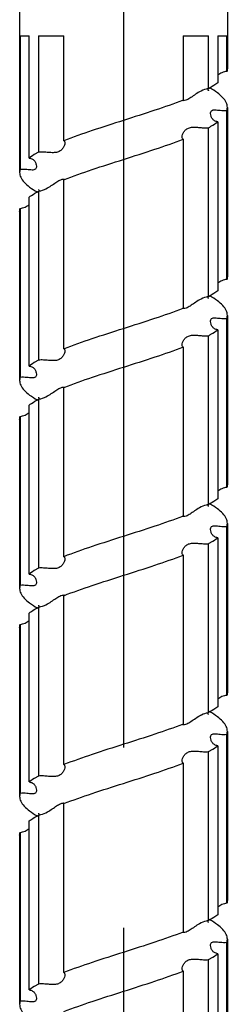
# Model space of a CAD drawing. Header units: millimetres. Extents: x 20 to 4180, y 42 to 2950.
# Tile 16 of 133: x 759 to 779, y 1223 to 1318. Entities that reach past the tile are written whole.
import ezdxf

# ---------------------------------------------------------------- set-up
doc = ezdxf.new("R2010")
doc.units = ezdxf.units.MM
doc.header["$LTSCALE"] = 231.275
doc.linetypes.add('CENTER', pattern=[0.6, 0.375, -0.075, 0.075, -0.075])
for name, color, linetype in [('DEFAULT_1', 7, 'CENTER'), ('FRONT_VIEW_VBL0', 7, 'CONTINUOUS'), ('SCREW_ASM_PBL3', 7, 'CONTINUOUS')]:
    doc.layers.add(name, color=color, linetype=linetype)

# ---------------------------------------------------------------- blocks, each defined once
blk = doc.blocks.new('SCREW_ASM_PBL3', base_point=(980.332, 930.705))
at = {"layer": 'SCREW_ASM_PBL3', "color": 7}
for p, q in [((778.295, 1304.955), (778.295, 1288.705)), ((758.295, 1294.955), (758.295, 1278.705)), ((758.336, 1291.83), (758.336, 1278.992)), ((758.336, 1291.83), (759.221, 1291.83)), ((759.22, 1280.085), (759.22, 1291.83)), ((760.12, 1291.83), (760.12, 1280.658)), ((760.12, 1291.83), (762.537, 1291.83)), ((762.537, 1281.751), (762.537, 1291.83)), ((774.054, 1291.83), (774.054, 1285.658)), ((774.054, 1291.83), (776.471, 1291.83)), ((776.471, 1286.751), (776.471, 1291.83)), ((777.37, 1291.83), (777.37, 1287.325)), ((777.37, 1291.83), (778.255, 1291.83)), ((778.255, 1288.418), (778.255, 1291.83)), ((776.443, 1286.681), (776.432, 1286.746)), ((778.295, 1284.955), (778.295, 1268.705)), ((778.255, 1268.418), (778.255, 1284.668)), ((777.37, 1283.575), (777.37, 1267.325)), ((776.471, 1266.752), (776.471, 1283.001)), ((774.054, 1281.908), (774.054, 1265.658)), ((762.537, 1261.751), (762.537, 1278.001)), ((760.12, 1276.908), (760.12, 1260.658)), ((760.159, 1276.955), (760.163, 1276.914)), ((759.22, 1260.085), (759.22, 1276.335)), ((758.295, 1274.955), (758.295, 1258.705)), ((758.336, 1275.242), (758.336, 1258.992)), ((776.438, 1266.7), (776.431, 1266.746)), ((778.255, 1248.418), (778.255, 1264.668)), ((778.295, 1264.955), (778.295, 1248.705)), ((777.37, 1263.575), (777.37, 1247.325)), ((776.471, 1246.751), (776.471, 1263.002)), ((774.054, 1261.908), (774.054, 1245.658)), ((762.537, 1241.752), (762.537, 1258.001)), ((760.12, 1256.908), (760.12, 1240.658)), ((759.221, 1240.085), (759.221, 1256.335)), ((758.295, 1254.955), (758.295, 1238.705)), ((758.336, 1255.242), (758.336, 1238.992)), ((776.433, 1246.731), (776.431, 1246.746)), ((778.255, 1228.418), (778.255, 1244.668)), ((778.295, 1244.955), (778.295, 1228.705)), ((777.37, 1243.575), (777.37, 1227.325)), ((776.471, 1226.752), (776.471, 1243.001)), ((774.054, 1241.908), (774.054, 1225.658)), ((762.537, 1221.751), (762.537, 1238.002)), ((760.12, 1236.908), (760.12, 1220.658)), ((760.154, 1236.974), (760.164, 1236.914)), ((759.22, 1220.085), (759.22, 1236.335)), ((758.295, 1234.955), (758.295, 1218.705)), ((758.336, 1235.242), (758.336, 1218.992)), ((776.442, 1226.681), (776.431, 1226.746)), ((778.255, 1208.418), (778.255, 1224.668)), ((778.295, 1224.955), (778.295, 1208.705)), ((777.37, 1223.575), (777.37, 1207.325)), ((776.471, 1206.752), (776.471, 1223.001)), ((774.054, 1221.908), (774.054, 1205.658)), ((762.537, 1201.752), (762.537, 1218.001)), ((760.12, 1216.908), (760.12, 1200.658)), ((759.221, 1200.085), (759.221, 1216.335)), ((758.295, 1214.955), (758.295, 1198.705)), ((758.336, 1215.242), (758.336, 1198.992)), ((776.441, 1206.688), (776.431, 1206.747)), ((778.255, 1188.418), (778.255, 1204.668)), ((778.295, 1204.955), (778.295, 1188.705)), ((777.37, 1203.575), (777.37, 1187.325)), ((776.471, 1186.751), (776.471, 1203.002)), ((774.054, 1201.908), (774.054, 1185.658))]:
    blk.add_line(p, q, dxfattribs=at)
for points in [[(776.483, 1286.57), (776.486, 1286.565), (776.481, 1286.574), (776.464, 1286.612), (776.443, 1286.681)], [(760.118, 1277.074), (760.115, 1277.078), (760.122, 1277.066), (760.14, 1277.023), (760.159, 1276.955)], [(776.482, 1266.572), (776.484, 1266.569), (776.477, 1266.582), (776.459, 1266.625), (776.438, 1266.7)], [(760.116, 1257.078), (760.114, 1257.081), (760.119, 1257.072), (760.136, 1257.034), (760.154, 1256.971), (760.162, 1256.914)], [(776.482, 1246.572), (776.486, 1246.565), (776.485, 1246.568), (776.471, 1246.597), (776.451, 1246.653), (776.433, 1246.731)], [(760.115, 1237.077), (760.113, 1237.081), (760.119, 1237.071), (760.136, 1237.033), (760.154, 1236.974)], [(776.481, 1226.573), (776.484, 1226.569), (776.48, 1226.575), (776.464, 1226.612), (776.442, 1226.681)], [(760.118, 1217.075), (760.116, 1217.079), (760.121, 1217.068), (760.138, 1217.029), (760.156, 1216.967), (760.163, 1216.914)], [(776.486, 1206.567), (776.487, 1206.565), (776.48, 1206.578), (776.462, 1206.618), (776.441, 1206.688)]]:
    blk.add_lwpolyline(points, dxfattribs=at)
for centre, radius, start, end in [((762.519, 1277.681), 0.374, 83.12617, 86.66398), ((762.52, 1257.684), 0.371, 83.10439, 86.79853), ((762.519, 1237.685), 0.371, 82.78884, 86.55997), ((762.516, 1217.616), 0.439, 86.79414, 90.64012), ((762.52, 1217.682), 0.373, 83.18379, 86.79092)]:
    blk.add_arc(centre, radius, start, end, dxfattribs=at)
for points, knots in [([(778.295, 1288.705), (778.295, 1288.633), (778.285, 1288.536), (778.262, 1288.442), (778.255, 1288.418)], [0, 0, 0, 0, 0.74551, 1, 1, 1, 1]), ([(778.255, 1288.418), (778.088, 1288.405), (777.769, 1288.317), (777.492, 1288.146), (777.37, 1288.052)], [0, 0, 0, 0, 0.52028, 1, 1, 1, 1]), ([(777.37, 1287.325), (777.305, 1287.276), (777.017, 1287.068), (776.711, 1286.884), (776.471, 1286.751)], [0, 0, 0, 0, 0.229291, 1, 1, 1, 1]), ([(778.295, 1284.955), (778.295, 1285.115), (778.205, 1285.467), (777.85, 1285.944), (777.304, 1286.408), (776.859, 1286.687), (776.609, 1286.83)], [0, 0, 0, 0, 0.183593, 0.400639, 0.670474, 1, 1, 1, 1]), ([(775.613, 1286.449), (775.445, 1286.354), (775.135, 1286.15), (774.714, 1285.851), (774.355, 1285.645), (774.116, 1285.594), (774.027, 1285.605)], [0, 0, 0, 0, 0.317695, 0.612004, 0.851584, 1, 1, 1, 1]), ([(776.471, 1286.751), (776.397, 1286.745), (776.095, 1286.692), (775.814, 1286.562), (775.613, 1286.449)], [0, 0, 0, 0, 0.243209, 1, 1, 1, 1]), ([(774.054, 1285.658), (773.151, 1285.307), (771.236, 1284.641), (769.304, 1284.026), (768.296, 1283.705)], [0, 0, 0, 0, 0.478034, 1, 1, 1, 1]), ([(774.027, 1285.605), (774.02, 1285.606), (773.997, 1285.61), (773.975, 1285.616), (773.961, 1285.623)], [0, 0, 0, 0, 0.298207, 1, 1, 1, 1]), ([(778.255, 1284.668), (778.262, 1284.692), (778.285, 1284.786), (778.295, 1284.883), (778.295, 1284.955)], [0, 0, 0, 0, 0.254494, 1, 1, 1, 1]), ([(776.683, 1284.361), (776.683, 1284.415), (776.694, 1284.517), (776.81, 1284.711), (777.083, 1284.73), (777.356, 1284.703), (777.74, 1284.662), (778.044, 1284.651), (778.255, 1284.668)], [0, 0, 0, 0, 0.090191, 0.170088, 0.356909, 0.489841, 0.644955, 1, 1, 1, 1]), ([(777.37, 1283.575), (777.262, 1283.586), (777.058, 1283.652), (776.838, 1283.861), (776.715, 1284.105), (776.683, 1284.278), (776.683, 1284.361)], [0, 0, 0, 0, 0.288596, 0.543656, 0.781139, 1, 1, 1, 1]), ([(768.296, 1283.705), (767.287, 1283.384), (765.356, 1282.769), (763.44, 1282.103), (762.537, 1281.751)], [0, 0, 0, 0, 0.521966, 1, 1, 1, 1]), ([(773.933, 1282.109), (773.933, 1282.189), (773.977, 1282.364), (774.109, 1282.617), (774.329, 1282.862), (774.664, 1283.03), (775.08, 1283.067), (775.53, 1283.033), (775.998, 1282.991), (776.316, 1282.988), (776.471, 1283.001)], [0, 0, 0, 0, 0.078968, 0.174431, 0.280991, 0.3992, 0.535401, 0.687583, 0.84595, 1, 1, 1, 1]), ([(776.471, 1283.001), (776.555, 1283.048), (776.864, 1283.224), (777.164, 1283.418), (777.37, 1283.575)], [0, 0, 0, 0, 0.270823, 1, 1, 1, 1]), ([(774.054, 1281.908), (774.035, 1281.913), (773.998, 1281.929), (773.943, 1281.996), (773.933, 1282.064), (773.933, 1282.109)], [0, 0, 0, 0, 0.236499, 0.466212, 1, 1, 1, 1]), ([(762.657, 1281.551), (762.657, 1281.471), (762.614, 1281.296), (762.482, 1281.042), (762.262, 1280.796), (761.927, 1280.627), (761.511, 1280.59), (761.061, 1280.625), (760.593, 1280.668), (760.275, 1280.671), (760.12, 1280.658)], [0, 0, 0, 0, 0.07908, 0.174668, 0.281297, 0.399487, 0.535603, 0.687713, 0.846015, 1, 1, 1, 1]), ([(762.537, 1281.751), (762.556, 1281.747), (762.593, 1281.731), (762.648, 1281.664), (762.657, 1281.596), (762.657, 1281.551)], [0, 0, 0, 0, 0.236374, 0.465841, 1, 1, 1, 1]), ([(768.295, 1279.955), (769.303, 1280.276), (771.235, 1280.891), (773.151, 1281.557), (774.054, 1281.908)], [0, 0, 0, 0, 0.521966, 1, 1, 1, 1]), ([(760.12, 1280.658), (760.036, 1280.612), (759.727, 1280.435), (759.427, 1280.241), (759.22, 1280.085)], [0, 0, 0, 0, 0.270843, 1, 1, 1, 1]), ([(759.908, 1279.297), (759.908, 1279.243), (759.897, 1279.141), (759.782, 1278.946), (759.508, 1278.927), (759.235, 1278.956), (758.851, 1278.998), (758.547, 1279.009), (758.336, 1278.992)], [0, 0, 0, 0, 0.090448, 0.170513, 0.35716, 0.490048, 0.64511, 1, 1, 1, 1]), ([(759.221, 1280.085), (759.329, 1280.074), (759.534, 1280.008), (759.754, 1279.799), (759.876, 1279.554), (759.908, 1279.38), (759.908, 1279.297)], [0, 0, 0, 0, 0.2882, 0.543083, 0.780755, 1, 1, 1, 1]), ([(762.537, 1278.001), (763.44, 1278.353), (765.355, 1279.019), (767.287, 1279.634), (768.295, 1279.955)], [0, 0, 0, 0, 0.478035, 1, 1, 1, 1]), ([(758.336, 1278.992), (758.329, 1278.968), (758.306, 1278.874), (758.295, 1278.777), (758.295, 1278.705)], [0, 0, 0, 0, 0.254553, 1, 1, 1, 1]), ([(758.295, 1278.705), (758.295, 1278.545), (758.386, 1278.193), (758.741, 1277.716), (759.287, 1277.252), (759.731, 1276.973), (759.981, 1276.83)], [0, 0, 0, 0, 0.183529, 0.400628, 0.670505, 1, 1, 1, 1]), ([(760.983, 1277.214), (761.146, 1277.305), (761.446, 1277.503), (761.857, 1277.794), (762.211, 1278.002), (762.448, 1278.06), (762.541, 1278.055)], [0, 0, 0, 0, 0.312465, 0.603186, 0.844099, 1, 1, 1, 1]), ([(762.564, 1278.053), (762.57, 1278.052), (762.592, 1278.048), (762.614, 1278.043), (762.629, 1278.036)], [0, 0, 0, 0, 0.296717, 1, 1, 1, 1]), ([(759.22, 1276.335), (759.286, 1276.384), (759.574, 1276.592), (759.88, 1276.776), (760.12, 1276.908)], [0, 0, 0, 0, 0.229268, 1, 1, 1, 1]), ([(760.12, 1276.908), (760.194, 1276.915), (760.498, 1276.968), (760.781, 1277.1), (760.983, 1277.214)], [0, 0, 0, 0, 0.243207, 1, 1, 1, 1]), ([(758.336, 1275.242), (758.503, 1275.255), (758.821, 1275.342), (759.098, 1275.513), (759.221, 1275.608)], [0, 0, 0, 0, 0.520298, 1, 1, 1, 1]), ([(758.295, 1274.955), (758.295, 1275.027), (758.306, 1275.124), (758.329, 1275.218), (758.336, 1275.242)], [0, 0, 0, 0, 0.745401, 1, 1, 1, 1]), ([(778.255, 1268.418), (778.088, 1268.405), (777.769, 1268.317), (777.492, 1268.145), (777.369, 1268.051)], [0, 0, 0, 0, 0.520263, 1, 1, 1, 1]), ([(778.295, 1268.705), (778.295, 1268.633), (778.285, 1268.536), (778.262, 1268.442), (778.255, 1268.418)], [0, 0, 0, 0, 0.745401, 1, 1, 1, 1]), ([(777.37, 1267.325), (777.305, 1267.276), (777.017, 1267.068), (776.711, 1266.884), (776.471, 1266.752)], [0, 0, 0, 0, 0.229266, 1, 1, 1, 1]), ([(775.613, 1266.448), (775.45, 1266.356), (775.147, 1266.157), (774.735, 1265.864), (774.38, 1265.656), (774.141, 1265.598), (774.048, 1265.604)], [0, 0, 0, 0, 0.312786, 0.60382, 0.844735, 1, 1, 1, 1]), ([(776.471, 1266.752), (776.397, 1266.745), (776.095, 1266.692), (775.814, 1266.562), (775.613, 1266.448)], [0, 0, 0, 0, 0.2432, 1, 1, 1, 1]), ([(778.295, 1264.955), (778.295, 1265.115), (778.205, 1265.467), (777.85, 1265.944), (777.304, 1266.408), (776.859, 1266.687), (776.609, 1266.83)], [0, 0, 0, 0, 0.183516, 0.400601, 0.670489, 1, 1, 1, 1]), ([(768.3, 1263.706), (769.307, 1264.027), (771.238, 1264.641), (773.152, 1265.307), (774.054, 1265.658)], [0, 0, 0, 0, 0.521965, 1, 1, 1, 1]), ([(774.015, 1265.608), (774.01, 1265.609), (773.992, 1265.612), (773.973, 1265.618), (773.961, 1265.623)], [0, 0, 0, 0, 0.292262, 1, 1, 1, 1]), ([(776.683, 1264.361), (776.683, 1264.415), (776.694, 1264.517), (776.809, 1264.712), (777.082, 1264.732), (777.356, 1264.703), (777.74, 1264.662), (778.044, 1264.651), (778.255, 1264.668)], [0, 0, 0, 0, 0.090366, 0.170431, 0.357166, 0.490038, 0.645091, 1, 1, 1, 1]), ([(777.37, 1263.575), (777.262, 1263.586), (777.058, 1263.652), (776.838, 1263.86), (776.715, 1264.104), (776.683, 1264.278), (776.683, 1264.361)], [0, 0, 0, 0, 0.288516, 0.543461, 0.78093, 1, 1, 1, 1]), ([(778.255, 1264.668), (778.262, 1264.692), (778.285, 1264.786), (778.295, 1264.883), (778.295, 1264.955)], [0, 0, 0, 0, 0.254587, 1, 1, 1, 1]), ([(762.537, 1261.751), (763.44, 1262.103), (765.358, 1262.77), (767.291, 1263.385), (768.3, 1263.706)], [0, 0, 0, 0, 0.478035, 1, 1, 1, 1]), ([(776.471, 1263.002), (776.555, 1263.048), (776.864, 1263.224), (777.164, 1263.418), (777.37, 1263.575)], [0, 0, 0, 0, 0.270842, 1, 1, 1, 1]), ([(773.933, 1262.108), (773.933, 1262.188), (773.977, 1262.363), (774.109, 1262.617), (774.329, 1262.862), (774.664, 1263.031), (775.08, 1263.068), (775.53, 1263.034), (775.998, 1262.992), (776.315, 1262.988), (776.471, 1263.002)], [0, 0, 0, 0, 0.078912, 0.174391, 0.281015, 0.399259, 0.535442, 0.687606, 0.845961, 1, 1, 1, 1]), ([(762.657, 1261.551), (762.657, 1261.471), (762.615, 1261.295), (762.482, 1261.041), (762.262, 1260.796), (761.927, 1260.627), (761.511, 1260.591), (761.061, 1260.626), (760.593, 1260.668), (760.275, 1260.672), (760.12, 1260.658)], [0, 0, 0, 0, 0.079118, 0.174673, 0.281235, 0.399398, 0.53554, 0.687673, 0.845994, 1, 1, 1, 1]), ([(762.537, 1261.751), (762.556, 1261.747), (762.593, 1261.731), (762.648, 1261.664), (762.657, 1261.596), (762.657, 1261.551)], [0, 0, 0, 0, 0.236272, 0.465815, 1, 1, 1, 1]), ([(774.054, 1261.908), (773.151, 1261.557), (771.233, 1260.89), (769.3, 1260.275), (768.291, 1259.954)], [0, 0, 0, 0, 0.478035, 1, 1, 1, 1]), ([(774.054, 1261.908), (774.035, 1261.913), (773.998, 1261.929), (773.943, 1261.996), (773.933, 1262.063), (773.933, 1262.108)], [0, 0, 0, 0, 0.236676, 0.466306, 1, 1, 1, 1]), ([(760.12, 1260.658), (760.036, 1260.612), (759.727, 1260.436), (759.427, 1260.242), (759.22, 1260.085)], [0, 0, 0, 0, 0.270818, 1, 1, 1, 1]), ([(759.221, 1260.085), (759.329, 1260.074), (759.533, 1260.008), (759.753, 1259.798), (759.876, 1259.554), (759.908, 1259.38), (759.908, 1259.297)], [0, 0, 0, 0, 0.288327, 0.543331, 0.780991, 1, 1, 1, 1]), ([(768.291, 1259.954), (767.284, 1259.633), (765.353, 1259.018), (763.439, 1258.353), (762.537, 1258.001)], [0, 0, 0, 0, 0.521967, 1, 1, 1, 1]), ([(758.336, 1258.992), (758.329, 1258.968), (758.306, 1258.874), (758.295, 1258.777), (758.295, 1258.705)], [0, 0, 0, 0, 0.254491, 1, 1, 1, 1]), ([(758.295, 1258.705), (758.295, 1258.545), (758.386, 1258.192), (758.741, 1257.716), (759.287, 1257.252), (759.732, 1256.973), (759.982, 1256.829)], [0, 0, 0, 0, 0.183587, 0.400629, 0.670471, 1, 1, 1, 1]), ([(759.908, 1259.297), (759.908, 1259.243), (759.897, 1259.141), (759.781, 1258.947), (759.508, 1258.928), (759.235, 1258.956), (758.851, 1258.998), (758.547, 1259.009), (758.336, 1258.992)], [0, 0, 0, 0, 0.090266, 0.170183, 0.356931, 0.489869, 0.644984, 1, 1, 1, 1]), ([(760.983, 1257.213), (761.145, 1257.305), (761.446, 1257.502), (761.857, 1257.793), (762.211, 1258.001), (762.448, 1258.06), (762.541, 1258.055)], [0, 0, 0, 0, 0.312428, 0.60311, 0.844066, 1, 1, 1, 1]), ([(762.565, 1258.053), (762.571, 1258.052), (762.593, 1258.049), (762.615, 1258.043), (762.629, 1258.037)], [0, 0, 0, 0, 0.296999, 1, 1, 1, 1]), ([(759.221, 1256.335), (759.286, 1256.384), (759.574, 1256.592), (759.88, 1256.776), (760.12, 1256.908)], [0, 0, 0, 0, 0.229282, 1, 1, 1, 1]), ([(760.12, 1256.908), (760.195, 1256.915), (760.498, 1256.968), (760.781, 1257.1), (760.983, 1257.213)], [0, 0, 0, 0, 0.243212, 1, 1, 1, 1]), ([(758.336, 1255.242), (758.503, 1255.255), (758.821, 1255.342), (759.098, 1255.513), (759.221, 1255.607)], [0, 0, 0, 0, 0.520325, 1, 1, 1, 1]), ([(758.295, 1254.955), (758.295, 1255.027), (758.306, 1255.124), (758.329, 1255.218), (758.336, 1255.242)], [0, 0, 0, 0, 0.745503, 1, 1, 1, 1]), ([(778.255, 1248.418), (778.087, 1248.405), (777.769, 1248.318), (777.492, 1248.146), (777.369, 1248.052)], [0, 0, 0, 0, 0.520289, 1, 1, 1, 1]), ([(778.295, 1248.705), (778.295, 1248.633), (778.285, 1248.536), (778.262, 1248.442), (778.255, 1248.418)], [0, 0, 0, 0, 0.745486, 1, 1, 1, 1]), ([(777.37, 1247.325), (777.305, 1247.276), (777.017, 1247.068), (776.711, 1246.884), (776.471, 1246.751)], [0, 0, 0, 0, 0.22929, 1, 1, 1, 1]), ([(775.611, 1246.448), (775.448, 1246.356), (775.146, 1246.157), (774.734, 1245.864), (774.379, 1245.655), (774.141, 1245.597), (774.048, 1245.603)], [0, 0, 0, 0, 0.312818, 0.603864, 0.844808, 1, 1, 1, 1]), ([(776.471, 1246.752), (776.397, 1246.745), (776.095, 1246.693), (775.813, 1246.562), (775.611, 1246.448)], [0, 0, 0, 0, 0.243208, 1, 1, 1, 1]), ([(778.295, 1244.955), (778.295, 1245.115), (778.205, 1245.467), (777.85, 1245.944), (777.304, 1246.408), (776.859, 1246.687), (776.609, 1246.83)], [0, 0, 0, 0, 0.183586, 0.400667, 0.670491, 1, 1, 1, 1]), ([(774.054, 1245.658), (773.149, 1245.306), (771.229, 1244.639), (769.293, 1244.022), (768.282, 1243.701)], [0, 0, 0, 0, 0.478035, 1, 1, 1, 1]), ([(774.014, 1245.607), (774.009, 1245.608), (773.99, 1245.612), (773.972, 1245.617), (773.96, 1245.623)], [0, 0, 0, 0, 0.292495, 1, 1, 1, 1]), ([(776.683, 1244.361), (776.683, 1244.415), (776.694, 1244.517), (776.81, 1244.712), (777.083, 1244.73), (777.356, 1244.703), (777.74, 1244.662), (778.044, 1244.651), (778.255, 1244.668)], [0, 0, 0, 0, 0.090225, 0.170092, 0.356877, 0.489818, 0.644939, 1, 1, 1, 1]), ([(777.371, 1243.575), (777.262, 1243.586), (777.058, 1243.652), (776.838, 1243.861), (776.715, 1244.105), (776.683, 1244.279), (776.683, 1244.361)], [0, 0, 0, 0, 0.288499, 0.543524, 0.781064, 1, 1, 1, 1]), ([(778.255, 1244.668), (778.262, 1244.692), (778.285, 1244.786), (778.295, 1244.883), (778.295, 1244.955)], [0, 0, 0, 0, 0.254535, 1, 1, 1, 1]), ([(768.282, 1243.701), (767.276, 1243.381), (765.349, 1242.767), (763.438, 1242.102), (762.537, 1241.752)], [0, 0, 0, 0, 0.521968, 1, 1, 1, 1]), ([(776.471, 1243.001), (776.555, 1243.048), (776.864, 1243.224), (777.164, 1243.418), (777.37, 1243.575)], [0, 0, 0, 0, 0.270823, 1, 1, 1, 1]), ([(773.933, 1242.109), (773.933, 1242.189), (773.977, 1242.364), (774.109, 1242.618), (774.329, 1242.862), (774.664, 1243.031), (775.08, 1243.067), (775.53, 1243.034), (775.998, 1242.991), (776.315, 1242.988), (776.471, 1243.001)], [0, 0, 0, 0, 0.079006, 0.174519, 0.281096, 0.399278, 0.535451, 0.687611, 0.845962, 1, 1, 1, 1]), ([(762.657, 1241.551), (762.657, 1241.471), (762.614, 1241.295), (762.482, 1241.041), (762.262, 1240.796), (761.927, 1240.626), (761.511, 1240.59), (761.061, 1240.625), (760.593, 1240.668), (760.276, 1240.672), (760.12, 1240.658)], [0, 0, 0, 0, 0.079126, 0.17475, 0.281383, 0.399536, 0.53563, 0.687728, 0.846019, 1, 1, 1, 1]), ([(762.537, 1241.752), (762.556, 1241.747), (762.593, 1241.731), (762.648, 1241.664), (762.657, 1241.596), (762.657, 1241.551)], [0, 0, 0, 0, 0.236319, 0.46576, 1, 1, 1, 1]), ([(768.308, 1239.959), (769.314, 1240.279), (771.242, 1240.893), (773.153, 1241.557), (774.054, 1241.908)], [0, 0, 0, 0, 0.521968, 1, 1, 1, 1]), ([(774.054, 1241.908), (774.035, 1241.913), (773.998, 1241.929), (773.943, 1241.996), (773.933, 1242.064), (773.933, 1242.109)], [0, 0, 0, 0, 0.236441, 0.466106, 1, 1, 1, 1]), ([(760.12, 1240.658), (760.036, 1240.612), (759.727, 1240.435), (759.427, 1240.242), (759.221, 1240.085)], [0, 0, 0, 0, 0.270837, 1, 1, 1, 1]), ([(759.22, 1240.085), (759.329, 1240.074), (759.534, 1240.008), (759.754, 1239.798), (759.876, 1239.553), (759.908, 1239.38), (759.908, 1239.296)], [0, 0, 0, 0, 0.288145, 0.543022, 0.780733, 1, 1, 1, 1]), ([(762.537, 1238.002), (763.442, 1238.354), (765.362, 1239.021), (767.298, 1239.637), (768.308, 1239.959)], [0, 0, 0, 0, 0.478035, 1, 1, 1, 1]), ([(758.336, 1238.992), (758.329, 1238.968), (758.306, 1238.874), (758.295, 1238.777), (758.295, 1238.705)], [0, 0, 0, 0, 0.254587, 1, 1, 1, 1]), ([(758.295, 1238.705), (758.295, 1238.545), (758.386, 1238.193), (758.741, 1237.716), (759.287, 1237.252), (759.732, 1236.973), (759.982, 1236.829)], [0, 0, 0, 0, 0.183536, 0.400648, 0.670498, 1, 1, 1, 1]), ([(759.908, 1239.296), (759.908, 1239.243), (759.897, 1239.14), (759.782, 1238.945), (759.508, 1238.927), (759.235, 1238.956), (758.851, 1238.998), (758.547, 1239.009), (758.336, 1238.992)], [0, 0, 0, 0, 0.090441, 0.17041, 0.357039, 0.489954, 0.645042, 1, 1, 1, 1]), ([(760.985, 1237.214), (761.147, 1237.306), (761.448, 1237.503), (761.857, 1237.795), (762.211, 1238.002), (762.448, 1238.061), (762.541, 1238.055)], [0, 0, 0, 0, 0.312521, 0.603284, 0.844195, 1, 1, 1, 1]), ([(762.565, 1238.053), (762.572, 1238.052), (762.593, 1238.049), (762.615, 1238.043), (762.629, 1238.036)], [0, 0, 0, 0, 0.296405, 1, 1, 1, 1]), ([(759.22, 1236.335), (759.286, 1236.384), (759.574, 1236.592), (759.88, 1236.776), (760.12, 1236.908)], [0, 0, 0, 0, 0.22928, 1, 1, 1, 1]), ([(760.12, 1236.908), (760.195, 1236.915), (760.498, 1236.968), (760.782, 1237.1), (760.985, 1237.214)], [0, 0, 0, 0, 0.243213, 1, 1, 1, 1]), ([(758.295, 1234.955), (758.295, 1235.027), (758.306, 1235.124), (758.329, 1235.218), (758.336, 1235.242)], [0, 0, 0, 0, 0.745431, 1, 1, 1, 1]), ([(758.336, 1235.242), (758.503, 1235.255), (758.821, 1235.342), (759.098, 1235.513), (759.221, 1235.607)], [0, 0, 0, 0, 0.52031, 1, 1, 1, 1]), ([(778.255, 1228.418), (778.088, 1228.405), (777.769, 1228.317), (777.493, 1228.146), (777.37, 1228.051)], [0, 0, 0, 0, 0.520262, 1, 1, 1, 1]), ([(778.295, 1228.705), (778.295, 1228.633), (778.285, 1228.536), (778.262, 1228.442), (778.255, 1228.418)], [0, 0, 0, 0, 0.745451, 1, 1, 1, 1]), ([(777.37, 1227.325), (777.305, 1227.276), (777.017, 1227.068), (776.711, 1226.884), (776.471, 1226.752)], [0, 0, 0, 0, 0.229269, 1, 1, 1, 1]), ([(774.027, 1225.606), (774.116, 1225.595), (774.356, 1225.645), (774.715, 1225.851), (775.136, 1226.15), (775.446, 1226.354), (775.614, 1226.449)], [0, 0, 0, 0, 0.148476, 0.38805, 0.682344, 1, 1, 1, 1]), ([(775.614, 1226.449), (775.681, 1226.487), (775.95, 1226.628), (776.245, 1226.732), (776.471, 1226.751)], [0, 0, 0, 0, 0.25461, 1, 1, 1, 1]), ([(778.295, 1224.955), (778.295, 1225.115), (778.205, 1225.467), (777.85, 1225.944), (777.304, 1226.408), (776.859, 1226.687), (776.609, 1226.83)], [0, 0, 0, 0, 0.183542, 0.400593, 0.670475, 1, 1, 1, 1]), ([(774.054, 1225.658), (773.154, 1225.308), (771.243, 1224.643), (769.316, 1224.03), (768.311, 1223.71)], [0, 0, 0, 0, 0.478033, 1, 1, 1, 1]), ([(773.961, 1225.623), (773.965, 1225.621), (773.986, 1225.613), (774.009, 1225.608), (774.027, 1225.606)], [0, 0, 0, 0, 0.203553, 1, 1, 1, 1]), ([(776.683, 1224.36), (776.683, 1224.414), (776.694, 1224.517), (776.809, 1224.711), (777.082, 1224.731), (777.356, 1224.703), (777.74, 1224.662), (778.044, 1224.651), (778.255, 1224.668)], [0, 0, 0, 0, 0.090277, 0.170291, 0.357085, 0.489974, 0.645045, 1, 1, 1, 1]), ([(777.37, 1223.575), (777.262, 1223.586), (777.058, 1223.652), (776.838, 1223.86), (776.715, 1224.104), (776.683, 1224.278), (776.683, 1224.36)], [0, 0, 0, 0, 0.288599, 0.543601, 0.78105, 1, 1, 1, 1]), ([(778.255, 1224.668), (778.262, 1224.692), (778.285, 1224.786), (778.295, 1224.883), (778.295, 1224.955)], [0, 0, 0, 0, 0.254537, 1, 1, 1, 1]), ([(768.311, 1223.71), (767.3, 1223.388), (765.363, 1222.772), (763.442, 1222.104), (762.537, 1221.751)], [0, 0, 0, 0, 0.521963, 1, 1, 1, 1]), ([(776.471, 1223.001), (776.555, 1223.048), (776.864, 1223.224), (777.164, 1223.418), (777.37, 1223.575)], [0, 0, 0, 0, 0.270839, 1, 1, 1, 1]), ([(773.933, 1222.108), (773.933, 1222.188), (773.977, 1222.364), (774.109, 1222.617), (774.33, 1222.861), (774.664, 1223.03), (775.08, 1223.067), (775.53, 1223.034), (775.998, 1222.992), (776.316, 1222.988), (776.471, 1223.001)], [0, 0, 0, 0, 0.07891, 0.17436, 0.28095, 0.399193, 0.535397, 0.687578, 0.845947, 1, 1, 1, 1]), ([(762.657, 1221.551), (762.657, 1221.471), (762.614, 1221.295), (762.482, 1221.042), (762.262, 1220.796), (761.927, 1220.627), (761.511, 1220.591), (761.061, 1220.625), (760.593, 1220.668), (760.275, 1220.672), (760.12, 1220.658)], [0, 0, 0, 0, 0.079075, 0.174623, 0.281209, 0.399398, 0.535542, 0.687674, 0.845996, 1, 1, 1, 1]), ([(762.537, 1221.751), (762.556, 1221.747), (762.593, 1221.731), (762.648, 1221.664), (762.657, 1221.596), (762.657, 1221.551)], [0, 0, 0, 0, 0.236352, 0.465879, 1, 1, 1, 1]), ([(768.28, 1219.95), (769.291, 1220.272), (771.228, 1220.888), (773.149, 1221.556), (774.054, 1221.908)], [0, 0, 0, 0, 0.521963, 1, 1, 1, 1]), ([(774.054, 1221.908), (774.035, 1221.913), (773.998, 1221.929), (773.943, 1221.996), (773.933, 1222.064), (773.933, 1222.108)], [0, 0, 0, 0, 0.236596, 0.466301, 1, 1, 1, 1]), ([(760.12, 1220.658), (760.036, 1220.612), (759.727, 1220.435), (759.427, 1220.241), (759.22, 1220.085)], [0, 0, 0, 0, 0.27083, 1, 1, 1, 1]), ([(759.221, 1220.085), (759.329, 1220.074), (759.533, 1220.008), (759.753, 1219.799), (759.876, 1219.554), (759.908, 1219.38), (759.908, 1219.297)], [0, 0, 0, 0, 0.288325, 0.543284, 0.78092, 1, 1, 1, 1]), ([(762.537, 1218.001), (763.437, 1218.352), (765.348, 1219.017), (767.274, 1219.63), (768.28, 1219.95)], [0, 0, 0, 0, 0.478033, 1, 1, 1, 1]), ([(758.336, 1218.992), (758.329, 1218.968), (758.306, 1218.874), (758.295, 1218.777), (758.295, 1218.705)], [0, 0, 0, 0, 0.254524, 1, 1, 1, 1]), ([(758.295, 1218.705), (758.295, 1218.545), (758.386, 1218.193), (758.741, 1217.716), (759.287, 1217.252), (759.731, 1216.973), (759.981, 1216.83)], [0, 0, 0, 0, 0.183565, 0.400618, 0.670489, 1, 1, 1, 1]), ([(759.908, 1219.297), (759.908, 1219.244), (759.897, 1219.141), (759.782, 1218.947), (759.508, 1218.927), (759.235, 1218.956), (758.851, 1218.998), (758.547, 1219.009), (758.336, 1218.992)], [0, 0, 0, 0, 0.09033, 0.170334, 0.357063, 0.48997, 0.645054, 1, 1, 1, 1]), ([(760.982, 1217.213), (761.139, 1217.301), (761.431, 1217.492), (761.831, 1217.775), (762.18, 1217.985), (762.415, 1218.054), (762.511, 1218.055)], [0, 0, 0, 0, 0.306713, 0.593532, 0.835878, 1, 1, 1, 1]), ([(762.564, 1218.052), (762.571, 1218.052), (762.593, 1218.048), (762.614, 1218.043), (762.629, 1218.036)], [0, 0, 0, 0, 0.296719, 1, 1, 1, 1]), ([(759.221, 1216.335), (759.286, 1216.384), (759.574, 1216.592), (759.88, 1216.776), (760.12, 1216.908)], [0, 0, 0, 0, 0.229269, 1, 1, 1, 1]), ([(760.12, 1216.908), (760.194, 1216.915), (760.497, 1216.968), (760.78, 1217.1), (760.982, 1217.213)], [0, 0, 0, 0, 0.243206, 1, 1, 1, 1]), ([(758.295, 1214.955), (758.295, 1215.027), (758.306, 1215.124), (758.329, 1215.218), (758.336, 1215.242)], [0, 0, 0, 0, 0.745454, 1, 1, 1, 1]), ([(758.336, 1215.242), (758.503, 1215.255), (758.821, 1215.343), (759.098, 1215.514), (759.221, 1215.608)], [0, 0, 0, 0, 0.520315, 1, 1, 1, 1]), ([(778.255, 1208.418), (778.088, 1208.405), (777.769, 1208.318), (777.493, 1208.146), (777.37, 1208.052)], [0, 0, 0, 0, 0.520261, 1, 1, 1, 1]), ([(778.295, 1208.705), (778.295, 1208.633), (778.285, 1208.536), (778.262, 1208.442), (778.255, 1208.418)], [0, 0, 0, 0, 0.745438, 1, 1, 1, 1]), ([(777.37, 1207.325), (777.305, 1207.276), (777.017, 1207.068), (776.711, 1206.884), (776.471, 1206.752)], [0, 0, 0, 0, 0.229281, 1, 1, 1, 1]), ([(775.611, 1206.448), (775.448, 1206.356), (775.146, 1206.157), (774.734, 1205.863), (774.379, 1205.655), (774.14, 1205.597), (774.048, 1205.603)], [0, 0, 0, 0, 0.312846, 0.603925, 0.844839, 1, 1, 1, 1]), ([(776.471, 1206.752), (776.397, 1206.745), (776.095, 1206.693), (775.813, 1206.561), (775.611, 1206.448)], [0, 0, 0, 0, 0.243209, 1, 1, 1, 1]), ([(778.295, 1204.955), (778.295, 1205.115), (778.205, 1205.467), (777.85, 1205.944), (777.304, 1206.408), (776.859, 1206.687), (776.609, 1206.83)], [0, 0, 0, 0, 0.183544, 0.400655, 0.670499, 1, 1, 1, 1]), ([(774.054, 1205.658), (773.149, 1205.306), (771.229, 1204.638), (769.292, 1204.022), (768.282, 1203.701)], [0, 0, 0, 0, 0.478035, 1, 1, 1, 1]), ([(774.014, 1205.607), (774.009, 1205.608), (773.991, 1205.612), (773.973, 1205.617), (773.961, 1205.623)], [0, 0, 0, 0, 0.291988, 1, 1, 1, 1]), ([(776.683, 1204.362), (776.683, 1204.415), (776.694, 1204.518), (776.809, 1204.712), (777.083, 1204.731), (777.356, 1204.703), (777.74, 1204.662), (778.044, 1204.651), (778.255, 1204.668)], [0, 0, 0, 0, 0.090355, 0.170297, 0.35701, 0.48992, 0.645009, 1, 1, 1, 1]), ([(778.255, 1204.668), (778.262, 1204.692), (778.285, 1204.786), (778.295, 1204.883), (778.295, 1204.955)], [0, 0, 0, 0, 0.254582, 1, 1, 1, 1]), ([(768.282, 1203.701), (767.276, 1203.38), (765.349, 1202.767), (763.438, 1202.102), (762.537, 1201.752)], [0, 0, 0, 0, 0.521968, 1, 1, 1, 1]), ([(776.471, 1203.002), (776.555, 1203.048), (776.864, 1203.224), (777.164, 1203.418), (777.37, 1203.575)], [0, 0, 0, 0, 0.270835, 1, 1, 1, 1]), ([(777.371, 1203.575), (777.262, 1203.586), (777.058, 1203.652), (776.838, 1203.861), (776.715, 1204.105), (776.683, 1204.279), (776.683, 1204.362)], [0, 0, 0, 0, 0.288429, 0.543364, 0.780893, 1, 1, 1, 1]), ([(773.933, 1202.108), (773.933, 1202.188), (773.977, 1202.364), (774.109, 1202.617), (774.329, 1202.863), (774.664, 1203.032), (775.08, 1203.068), (775.53, 1203.034), (775.998, 1202.992), (776.315, 1202.988), (776.471, 1203.002)], [0, 0, 0, 0, 0.078972, 0.1745, 0.281129, 0.399327, 0.535483, 0.687631, 0.845971, 1, 1, 1, 1]), ([(762.537, 1201.752), (762.556, 1201.747), (762.593, 1201.731), (762.648, 1201.664), (762.657, 1201.596), (762.657, 1201.551)], [0, 0, 0, 0, 0.236201, 0.465684, 1, 1, 1, 1]), ([(768.31, 1199.959), (769.316, 1200.28), (771.242, 1200.893), (773.153, 1201.558), (774.054, 1201.908)], [0, 0, 0, 0, 0.521968, 1, 1, 1, 1]), ([(774.054, 1201.908), (774.035, 1201.913), (773.998, 1201.929), (773.943, 1201.996), (773.933, 1202.063), (773.933, 1202.108)], [0, 0, 0, 0, 0.236522, 0.466156, 1, 1, 1, 1]), ([(760.12, 1200.658), (760.036, 1200.612), (759.727, 1200.436), (759.427, 1200.242), (759.221, 1200.085)], [0, 0, 0, 0, 0.270824, 1, 1, 1, 1]), ([(762.657, 1201.551), (762.657, 1201.471), (762.615, 1201.295), (762.483, 1201.041), (762.262, 1200.795), (761.927, 1200.627), (761.511, 1200.591), (761.061, 1200.626), (760.593, 1200.668), (760.276, 1200.672), (760.12, 1200.658)], [0, 0, 0, 0, 0.079167, 0.174788, 0.281373, 0.399502, 0.535608, 0.687716, 0.846015, 1, 1, 1, 1]), ([(759.22, 1200.085), (759.329, 1200.074), (759.534, 1200.008), (759.753, 1199.798), (759.876, 1199.553), (759.908, 1199.379), (759.908, 1199.296)], [0, 0, 0, 0, 0.288197, 0.543154, 0.78089, 1, 1, 1, 1]), ([(762.537, 1198.002), (763.442, 1198.354), (765.363, 1199.021), (767.299, 1199.638), (768.31, 1199.959)], [0, 0, 0, 0, 0.478035, 1, 1, 1, 1]), ([(758.336, 1198.992), (758.329, 1198.968), (758.306, 1198.874), (758.295, 1198.777), (758.295, 1198.705)], [0, 0, 0, 0, 0.254543, 1, 1, 1, 1]), ([(759.908, 1199.296), (759.908, 1199.243), (759.897, 1199.14), (759.781, 1198.946), (759.508, 1198.928), (759.235, 1198.956), (758.851, 1198.998), (758.547, 1199.009), (758.336, 1198.992)], [0, 0, 0, 0, 0.090307, 0.170179, 0.356882, 0.489835, 0.644962, 1, 1, 1, 1]), ([(758.295, 1198.705), (758.295, 1198.545), (758.386, 1198.193), (758.741, 1197.716), (759.287, 1197.252), (759.732, 1196.973), (759.982, 1196.83)], [0, 0, 0, 0, 0.183582, 0.40067, 0.670494, 1, 1, 1, 1])]:
    blk.add_open_spline(points, degree=3, knots=knots, dxfattribs=at)
for points in [[(774.048, 1265.604), (774.037, 1265.605), (774.026, 1265.606), (774.015, 1265.608)], [(774.048, 1245.603), (774.037, 1245.604), (774.025, 1245.605), (774.014, 1245.607)], [(774.048, 1205.603), (774.037, 1205.604), (774.025, 1205.605), (774.014, 1205.607)]]:
    blk.add_open_spline(points, degree=3, dxfattribs=at)
blk = doc.blocks.new('FRONT_VIEW_VBL0', base_point=(1231.457, 940.705))
at = {"layer": 'SCREW_ASM_PBL3'}
blk.add_blockref('SCREW_ASM_PBL3', (980.332, 930.705), dxfattribs=at)

msp = doc.modelspace()

# ---------------------------------------------------------------- linework, layer by layer
at = {"layer": 'DEFAULT_1', "color": 1}
msp.add_line((768.735, 2028.125), (768.735, 465), dxfattribs=at)

# ---------------------------------------------------------------- block references
at = {"layer": 'FRONT_VIEW_VBL0'}
msp.add_blockref('FRONT_VIEW_VBL0', (1231.912, 964.875), dxfattribs=at)

doc.saveas('drawing.dxf')
